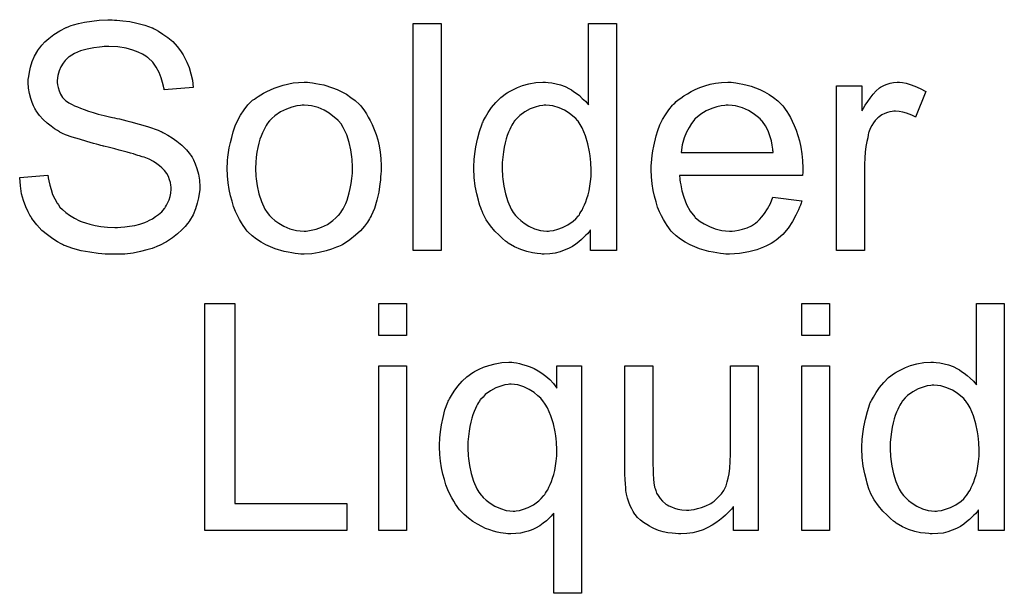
# Model space of a CAD drawing. Extents: x -2 to 8.5, y -2.9 to 5.2.
# Tile 144 of 207: x 3.608 to 3.956, y 1.944 to 2.146. Entities that reach past the tile are written whole.
import ezdxf

# ---------------------------------------------------------------- set-up
doc = ezdxf.new("R2010")
doc.units = 0
doc.layers.add('acc-ni-360-20-out-a_document', color=1, linetype='CONTINUOUS')

msp = doc.modelspace()

# ---------------------------------------------------------------- linework, layer by layer
at = {"layer": 'acc-ni-360-20-out-a_document', "color": 1}
for points in [[(3.641721, 2.146192), (3.642531, 2.146192), (3.644729, 2.145961), (3.647159, 2.145613), (3.649704, 2.145035), (3.652481, 2.144341), (3.655026, 2.143415), (3.655142, 2.143415), (3.655373, 2.1433), (3.65572, 2.143068), (3.656183, 2.142837), (3.65734, 2.142258), (3.658844, 2.141217), (3.66058, 2.14006), (3.662315, 2.138556), (3.663935, 2.13682), (3.665439, 2.134853), (3.665439, 2.134738), (3.665555, 2.134622), (3.665786, 2.134275), (3.666018, 2.133928), (3.666596, 2.132771), (3.66729, 2.131267), (3.6681, 2.129416), (3.668679, 2.127217), (3.669257, 2.124903), (3.669489, 2.122358), (3.659307, 2.121548), (3.659307, 2.121664), (3.659307, 2.121895), (3.659191, 2.122242), (3.659076, 2.122821), (3.658729, 2.124093), (3.658266, 2.125829), (3.657572, 2.12768), (3.65653, 2.129531), (3.655258, 2.131267), (3.653638, 2.132887), (3.653406, 2.133002), (3.652828, 2.133465), (3.651671, 2.134159), (3.650167, 2.134853), (3.6482, 2.135548), (3.645886, 2.136242), (3.642993, 2.136705), (3.639754, 2.13682), (3.638134, 2.13682), (3.63744, 2.136705), (3.636514, 2.136589), (3.634432, 2.136358), (3.632118, 2.135895), (3.629804, 2.135316), (3.627605, 2.134391), (3.62668, 2.133812), (3.625754, 2.133234), (3.625523, 2.133118), (3.62506, 2.132655), (3.624366, 2.131845), (3.623671, 2.13092), (3.622862, 2.129647), (3.622167, 2.128258), (3.621705, 2.126639), (3.621473, 2.124787), (3.621473, 2.124556), (3.621473, 2.124093), (3.621589, 2.123283), (3.62182, 2.122358), (3.622167, 2.121201), (3.622746, 2.120044), (3.62344, 2.118887), (3.624481, 2.11773), (3.624597, 2.117614), (3.625176, 2.117267), (3.625638, 2.11692), (3.626101, 2.116689), (3.626795, 2.116341), (3.627605, 2.115879), (3.628647, 2.115532), (3.629804, 2.115069), (3.631076, 2.114606), (3.63258, 2.114027), (3.6342, 2.113565), (3.636051, 2.112986), (3.638134, 2.112523), (3.640448, 2.111945), (3.640564, 2.111945), (3.641026, 2.111829), (3.641721, 2.111713), (3.642531, 2.111482), (3.643572, 2.111251), (3.644845, 2.110903), (3.646117, 2.110556), (3.647506, 2.110209), (3.650514, 2.109399), (3.653406, 2.10859), (3.654795, 2.108127), (3.656068, 2.107664), (3.657224, 2.107317), (3.65815, 2.106854), (3.658266, 2.106854), (3.658497, 2.106738), (3.658844, 2.106507), (3.659307, 2.106276), (3.66058, 2.105581), (3.662084, 2.104656), (3.663819, 2.103383), (3.665555, 2.101995), (3.667175, 2.100375), (3.668563, 2.098639), (3.668679, 2.098408), (3.669142, 2.097829), (3.669604, 2.096788), (3.670299, 2.0954), (3.670877, 2.09378), (3.671456, 2.091813), (3.671803, 2.089615), (3.671918, 2.087301), (3.671918, 2.087185), (3.671918, 2.087069), (3.671918, 2.086722), (3.671918, 2.086259), (3.671687, 2.084987), (3.671456, 2.083367), (3.670993, 2.081516), (3.670414, 2.079549), (3.669489, 2.077466), (3.668216, 2.075268), (3.668216, 2.075152), (3.6681, 2.075037), (3.667522, 2.074342), (3.666712, 2.073301), (3.665555, 2.072144), (3.664051, 2.070756), (3.6622, 2.069251), (3.660117, 2.067863), (3.657687, 2.06659), (3.657572, 2.06659), (3.65734, 2.066475), (3.656993, 2.066359), (3.65653, 2.066128), (3.655836, 2.065896), (3.655026, 2.065549), (3.653175, 2.065086), (3.650977, 2.064508), (3.648316, 2.063929), (3.645423, 2.063582), (3.642299, 2.063466), (3.640448, 2.063466), (3.639522, 2.063582), (3.638481, 2.063582), (3.637324, 2.063698), (3.635936, 2.063814), (3.633043, 2.064276), (3.630035, 2.064739), (3.627027, 2.065549), (3.624134, 2.06659), (3.624019, 2.06659), (3.623787, 2.066706), (3.62344, 2.066938), (3.622977, 2.067169), (3.621589, 2.067863), (3.619969, 2.068904), (3.618118, 2.070293), (3.616151, 2.071913), (3.6143, 2.07388), (3.612564, 2.076078), (3.612564, 2.076193), (3.612333, 2.076425), (3.612217, 2.076772), (3.61187, 2.077235), (3.611639, 2.077813), (3.611292, 2.078508), (3.610482, 2.080243), (3.609672, 2.082441), (3.608978, 2.084871), (3.608515, 2.087648), (3.608283, 2.09054), (3.618234, 2.091466), (3.618234, 2.09135), (3.618234, 2.091235), (3.618349, 2.090887), (3.618349, 2.090425), (3.618581, 2.089383), (3.618928, 2.087879), (3.619391, 2.086375), (3.619853, 2.08464), (3.620663, 2.08302), (3.621473, 2.081516), (3.621589, 2.0814), (3.621936, 2.080937), (3.622515, 2.080127), (3.62344, 2.079317), (3.624597, 2.078276), (3.62587, 2.077235), (3.627605, 2.076193), (3.629456, 2.075268), (3.629572, 2.075268), (3.629688, 2.075152), (3.630035, 2.075037), (3.630382, 2.074921), (3.631539, 2.074574), (3.633043, 2.074111), (3.634894, 2.073648), (3.636977, 2.073301), (3.639291, 2.07307), (3.641836, 2.072954), (3.642878, 2.072954), (3.644035, 2.07307), (3.645423, 2.073185), (3.647043, 2.073417), (3.648894, 2.073648), (3.650745, 2.074111), (3.652481, 2.074689), (3.652712, 2.074805), (3.653291, 2.075037), (3.654101, 2.075499), (3.655142, 2.075962), (3.656183, 2.076772), (3.65734, 2.077582), (3.658497, 2.078508), (3.659423, 2.079664), (3.659539, 2.07978), (3.65977, 2.080243), (3.660117, 2.080822), (3.66058, 2.081747), (3.661043, 2.082673), (3.66139, 2.08383), (3.661621, 2.085102), (3.661737, 2.086491), (3.661737, 2.086606), (3.661737, 2.087185), (3.661621, 2.087879), (3.661505, 2.088805), (3.661158, 2.08973), (3.660811, 2.090887), (3.660233, 2.092044), (3.659423, 2.093086), (3.659307, 2.093201), (3.65896, 2.093548), (3.658497, 2.094011), (3.657687, 2.094706), (3.656762, 2.0954), (3.655489, 2.09621), (3.653985, 2.097019), (3.652249, 2.097714), (3.652134, 2.097829), (3.651555, 2.097945), (3.65063, 2.098292), (3.650051, 2.098408), (3.649241, 2.098639), (3.648431, 2.098986), (3.64739, 2.099218), (3.646233, 2.099565), (3.644845, 2.099912), (3.643456, 2.100259), (3.641836, 2.100722), (3.639985, 2.101185), (3.638018, 2.101648), (3.637903, 2.101648), (3.637555, 2.101763), (3.636977, 2.101879), (3.636283, 2.10211), (3.635357, 2.102342), (3.634316, 2.102573), (3.632002, 2.103267), (3.629456, 2.104077), (3.626795, 2.104887), (3.624481, 2.105697), (3.62344, 2.10616), (3.622515, 2.106623), (3.622399, 2.106623), (3.622283, 2.106738), (3.621589, 2.107201), (3.620548, 2.10778), (3.619391, 2.108705), (3.618002, 2.109747), (3.616614, 2.111019), (3.615225, 2.112523), (3.614068, 2.114143), (3.613953, 2.114374), (3.613606, 2.114953), (3.613143, 2.115879), (3.61268, 2.117036), (3.612217, 2.11854), (3.611754, 2.120275), (3.611407, 2.122126), (3.611292, 2.124093), (3.611292, 2.124209), (3.611292, 2.124325), (3.611292, 2.124672), (3.611292, 2.125135), (3.611523, 2.126292), (3.611754, 2.127796), (3.612102, 2.129531), (3.61268, 2.131498), (3.61349, 2.133465), (3.614647, 2.135432), (3.614647, 2.135548), (3.614763, 2.135663), (3.615341, 2.136358), (3.616151, 2.137283), (3.617192, 2.13844), (3.618581, 2.139713), (3.620316, 2.141101), (3.622399, 2.142374), (3.624713, 2.143531), (3.624829, 2.143531), (3.62506, 2.143647), (3.625407, 2.143762), (3.62587, 2.143994), (3.626448, 2.144225), (3.627258, 2.144456), (3.628994, 2.144919), (3.631192, 2.145382), (3.633737, 2.145845), (3.636398, 2.146192), (3.639407, 2.146308), (3.640911, 2.146308), (3.641721, 2.146192)], [(3.757074, 2.064855), (3.747239, 2.064855), (3.747239, 2.144919), (3.757074, 2.144919), (3.757074, 2.064855)], [(3.818973, 2.064855), (3.809833, 2.064855), (3.809833, 2.072144), (3.809717, 2.072028), (3.809601, 2.071797), (3.809254, 2.071334), (3.808791, 2.070756), (3.808213, 2.070177), (3.807519, 2.069483), (3.806709, 2.068673), (3.805668, 2.067863), (3.804626, 2.067053), (3.803469, 2.066243), (3.802081, 2.065549), (3.800577, 2.064971), (3.799073, 2.064392), (3.797337, 2.063929), (3.795486, 2.063698), (3.793519, 2.063582), (3.792825, 2.063582), (3.792362, 2.063698), (3.790974, 2.063814), (3.789354, 2.064045), (3.787387, 2.064508), (3.785189, 2.065202), (3.78299, 2.066128), (3.780792, 2.0674), (3.780676, 2.0674), (3.780561, 2.067632), (3.779867, 2.068095), (3.778825, 2.06902), (3.777552, 2.070177), (3.776048, 2.071681), (3.774544, 2.073532), (3.77304, 2.075615), (3.771767, 2.078045), (3.771767, 2.07816), (3.771652, 2.078392), (3.771536, 2.078739), (3.771305, 2.079202), (3.771073, 2.079896), (3.770726, 2.080706), (3.770495, 2.081516), (3.770263, 2.082557), (3.769685, 2.084871), (3.769106, 2.087532), (3.768759, 2.09054), (3.768644, 2.09378), (3.768644, 2.093896), (3.768644, 2.094127), (3.768644, 2.09459), (3.768644, 2.095284), (3.768759, 2.095978), (3.768759, 2.096904), (3.768991, 2.098986), (3.769338, 2.101416), (3.769916, 2.104077), (3.77061, 2.106854), (3.771536, 2.109515), (3.771536, 2.109631), (3.771652, 2.109862), (3.771883, 2.110209), (3.772115, 2.110672), (3.772809, 2.111945), (3.773734, 2.113565), (3.774891, 2.1153), (3.776396, 2.117036), (3.778131, 2.118887), (3.780214, 2.120391), (3.780329, 2.120391), (3.780445, 2.120507), (3.780792, 2.120738), (3.781255, 2.12097), (3.782412, 2.121548), (3.784032, 2.122358), (3.785883, 2.123052), (3.788081, 2.123631), (3.790511, 2.124093), (3.793056, 2.124209), (3.793982, 2.124209), (3.794907, 2.124093), (3.79618, 2.123978), (3.797684, 2.123631), (3.799304, 2.123284), (3.800924, 2.122705), (3.802428, 2.121895), (3.802659, 2.121779), (3.803122, 2.121548), (3.803816, 2.12097), (3.804742, 2.120391), (3.805899, 2.119581), (3.80694, 2.11854), (3.808097, 2.117499), (3.809139, 2.116226), (3.809139, 2.144919), (3.818973, 2.144919), (3.818973, 2.064855)], [(3.710678, 2.124093), (3.711719, 2.123978), (3.712876, 2.123746), (3.714149, 2.123515), (3.715653, 2.123283), (3.718777, 2.122242), (3.720397, 2.121664), (3.722017, 2.120854), (3.723636, 2.120044), (3.725256, 2.118887), (3.72676, 2.11773), (3.728264, 2.116341), (3.72838, 2.116226), (3.728611, 2.115994), (3.728959, 2.115532), (3.729421, 2.114953), (3.73, 2.114143), (3.730694, 2.113102), (3.731388, 2.111945), (3.732082, 2.110672), (3.732777, 2.109284), (3.733471, 2.107548), (3.734165, 2.105813), (3.734744, 2.103846), (3.735206, 2.101763), (3.735553, 2.099565), (3.735785, 2.097251), (3.735901, 2.094706), (3.735901, 2.09459), (3.735901, 2.094243), (3.735901, 2.093664), (3.735901, 2.092854), (3.735785, 2.091929), (3.735669, 2.090772), (3.735669, 2.089615), (3.735438, 2.088342), (3.735091, 2.08545), (3.734396, 2.082557), (3.733586, 2.079664), (3.73243, 2.077003), (3.73243, 2.076888), (3.732314, 2.076772), (3.732082, 2.076425), (3.731851, 2.075962), (3.731041, 2.074805), (3.73, 2.073417), (3.728611, 2.071797), (3.726876, 2.070177), (3.724909, 2.068557), (3.722595, 2.067053), (3.722479, 2.067053), (3.722364, 2.066938), (3.722017, 2.066706), (3.721438, 2.066475), (3.72086, 2.066243), (3.720165, 2.066012), (3.71843, 2.065318), (3.716463, 2.064739), (3.714033, 2.064161), (3.711488, 2.063698), (3.708711, 2.063582), (3.707554, 2.063582), (3.706628, 2.063698), (3.705587, 2.063814), (3.70443, 2.064045), (3.703042, 2.064276), (3.701653, 2.064508), (3.698529, 2.065433), (3.696794, 2.066128), (3.695174, 2.066822), (3.693554, 2.067747), (3.691934, 2.068789), (3.69043, 2.069946), (3.688926, 2.071334), (3.688811, 2.07145), (3.688579, 2.071681), (3.688232, 2.072144), (3.687769, 2.072838), (3.687191, 2.073648), (3.686612, 2.074574), (3.685918, 2.075731), (3.685224, 2.077119), (3.68453, 2.078623), (3.683836, 2.080359), (3.683257, 2.08221), (3.682678, 2.084177), (3.682216, 2.086375), (3.681869, 2.088689), (3.681637, 2.091235), (3.681521, 2.093896), (3.681521, 2.094127), (3.681521, 2.09459), (3.681637, 2.0954), (3.681637, 2.096557), (3.681753, 2.097829), (3.681984, 2.099449), (3.682216, 2.101069), (3.682678, 2.10292), (3.683141, 2.104771), (3.68372, 2.106738), (3.684414, 2.108821), (3.68534, 2.110788), (3.686265, 2.112639), (3.687538, 2.11449), (3.688811, 2.116226), (3.69043, 2.11773), (3.690546, 2.117845), (3.690778, 2.117961), (3.69124, 2.118308), (3.691819, 2.118771), (3.692513, 2.119234), (3.693439, 2.119812), (3.694364, 2.120391), (3.695521, 2.120969), (3.696794, 2.121548), (3.698182, 2.122126), (3.701306, 2.123168), (3.704893, 2.123978), (3.706744, 2.124093), (3.708711, 2.124209), (3.709868, 2.124209), (3.710678, 2.124093)], [(3.860278, 2.124093), (3.861204, 2.123978), (3.862361, 2.123746), (3.863633, 2.123515), (3.865137, 2.123168), (3.866526, 2.122821), (3.868146, 2.122242), (3.86965, 2.121664), (3.871269, 2.120854), (3.872889, 2.119928), (3.874509, 2.118887), (3.876013, 2.117614), (3.877402, 2.116226), (3.877517, 2.11611), (3.877749, 2.115879), (3.878096, 2.115416), (3.878559, 2.114722), (3.879137, 2.113912), (3.879716, 2.112986), (3.88041, 2.111829), (3.881104, 2.110441), (3.881798, 2.108937), (3.882492, 2.107317), (3.883071, 2.105466), (3.883649, 2.103499), (3.884112, 2.1013), (3.884459, 2.098986), (3.884691, 2.096557), (3.884806, 2.093896), (3.884806, 2.09378), (3.884806, 2.093317), (3.884806, 2.092507), (3.884691, 2.09135), (3.841303, 2.09135), (3.841303, 2.091235), (3.841303, 2.090887), (3.841419, 2.090425), (3.841419, 2.089731), (3.841535, 2.088921), (3.841766, 2.087995), (3.842113, 2.085912), (3.842807, 2.083598), (3.843733, 2.081053), (3.845006, 2.078739), (3.846625, 2.076656), (3.846741, 2.076656), (3.846857, 2.076425), (3.847551, 2.075847), (3.848592, 2.075037), (3.849981, 2.074227), (3.851832, 2.073301), (3.853914, 2.072491), (3.856229, 2.071913), (3.857501, 2.071797), (3.85889, 2.071681), (3.859815, 2.071681), (3.860856, 2.071797), (3.862129, 2.072028), (3.863518, 2.072376), (3.865137, 2.072838), (3.866642, 2.073532), (3.868146, 2.074458), (3.868261, 2.074574), (3.86884, 2.075037), (3.869534, 2.075731), (3.870344, 2.076656), (3.871269, 2.077929), (3.872311, 2.079549), (3.873352, 2.0814), (3.874278, 2.083598), (3.884459, 2.082326), (3.884459, 2.08221), (3.884344, 2.081979), (3.884228, 2.081516), (3.883997, 2.080822), (3.883649, 2.080127), (3.883302, 2.079202), (3.882377, 2.077235), (3.88122, 2.075037), (3.8796, 2.072723), (3.877749, 2.070524), (3.875435, 2.068442), (3.875319, 2.068442), (3.875088, 2.06821), (3.87474, 2.067979), (3.874278, 2.067632), (3.873584, 2.067285), (3.872889, 2.066938), (3.871964, 2.066475), (3.870922, 2.066012), (3.869765, 2.065549), (3.868608, 2.065086), (3.865716, 2.064392), (3.862476, 2.063814), (3.85889, 2.063582), (3.857617, 2.063582), (3.856807, 2.063698), (3.855766, 2.063814), (3.854493, 2.064045), (3.853105, 2.064276), (3.851601, 2.064508), (3.848361, 2.065434), (3.846625, 2.066128), (3.845006, 2.066822), (3.84327, 2.067747), (3.84165, 2.068789), (3.840146, 2.069946), (3.838642, 2.071334), (3.838526, 2.07145), (3.838295, 2.071681), (3.837948, 2.072144), (3.837485, 2.072838), (3.836907, 2.073648), (3.836328, 2.074574), (3.835634, 2.075731), (3.83494, 2.077003), (3.834245, 2.078508), (3.833551, 2.080127), (3.832973, 2.081979), (3.832394, 2.083945), (3.831932, 2.086028), (3.831584, 2.088342), (3.831353, 2.090772), (3.831237, 2.093317), (3.831237, 2.093433), (3.831237, 2.094011), (3.831237, 2.094706), (3.831353, 2.095747), (3.831469, 2.09702), (3.831584, 2.098408), (3.831816, 2.100028), (3.832163, 2.101648), (3.833088, 2.10535), (3.833667, 2.107201), (3.834361, 2.109168), (3.835287, 2.111019), (3.836328, 2.112755), (3.837485, 2.11449), (3.838758, 2.11611), (3.838874, 2.116226), (3.839105, 2.116457), (3.839568, 2.116804), (3.840146, 2.117383), (3.84084, 2.117961), (3.841766, 2.118655), (3.842807, 2.119465), (3.84408, 2.12016), (3.845353, 2.12097), (3.846857, 2.121664), (3.848477, 2.122358), (3.850212, 2.122936), (3.852063, 2.123515), (3.85403, 2.123862), (3.856113, 2.124093), (3.858311, 2.124209), (3.859468, 2.124209), (3.860278, 2.124093)], [(3.919979, 2.124093), (3.921252, 2.123862), (3.922756, 2.123399), (3.924376, 2.122821), (3.926227, 2.122011), (3.928194, 2.12097), (3.924607, 2.111945), (3.924492, 2.112061), (3.924029, 2.112292), (3.923334, 2.112639), (3.922409, 2.112986), (3.921368, 2.113333), (3.920095, 2.11368), (3.918822, 2.113912), (3.91755, 2.114028), (3.916971, 2.114028), (3.916392, 2.113912), (3.915583, 2.113796), (3.914773, 2.113565), (3.913731, 2.113218), (3.91269, 2.112755), (3.911765, 2.112061), (3.911649, 2.111945), (3.911302, 2.111713), (3.910955, 2.111251), (3.910376, 2.110672), (3.909798, 2.109862), (3.909219, 2.108937), (3.908641, 2.107895), (3.908178, 2.106623), (3.908062, 2.106391), (3.907946, 2.105697), (3.907715, 2.104656), (3.907368, 2.103267), (3.907021, 2.101532), (3.906789, 2.099565), (3.906674, 2.097482), (3.906558, 2.095168), (3.906558, 2.064855), (3.896724, 2.064855), (3.896724, 2.122936), (3.905632, 2.122936), (3.905632, 2.114143), (3.905748, 2.114259), (3.906211, 2.115069), (3.906789, 2.11611), (3.907715, 2.117383), (3.908641, 2.118655), (3.909682, 2.120044), (3.910723, 2.121201), (3.911765, 2.122126), (3.91188, 2.122242), (3.912227, 2.122474), (3.912921, 2.122821), (3.913616, 2.123168), (3.914541, 2.123515), (3.915698, 2.123862), (3.916855, 2.124093), (3.918128, 2.124209), (3.918938, 2.124209), (3.919979, 2.124093)], [(3.708711, 2.11611), (3.708017, 2.11611), (3.707438, 2.115994), (3.706166, 2.115879), (3.70443, 2.115416), (3.702463, 2.114722), (3.700381, 2.113796), (3.698414, 2.112408), (3.697372, 2.111482), (3.696447, 2.110556), (3.696447, 2.110441), (3.696215, 2.110325), (3.695984, 2.109978), (3.695637, 2.109515), (3.69529, 2.108937), (3.694943, 2.108242), (3.69448, 2.107317), (3.694017, 2.106391), (3.693554, 2.105234), (3.693091, 2.104077), (3.692744, 2.102689), (3.692397, 2.101185), (3.69205, 2.099565), (3.691819, 2.097829), (3.691703, 2.095863), (3.691587, 2.093896), (3.691587, 2.09378), (3.691587, 2.093433), (3.691587, 2.092854), (3.691703, 2.092044), (3.691703, 2.091119), (3.691819, 2.090077), (3.692166, 2.087648), (3.692744, 2.084871), (3.69367, 2.082094), (3.694827, 2.079433), (3.695637, 2.078276), (3.696447, 2.077119), (3.696562, 2.077119), (3.696678, 2.076888), (3.697372, 2.076309), (3.698414, 2.075384), (3.699802, 2.074458), (3.701538, 2.073417), (3.70362, 2.072491), (3.70605, 2.071913), (3.707323, 2.071797), (3.708711, 2.071681), (3.709405, 2.071681), (3.709984, 2.071797), (3.711256, 2.072028), (3.712992, 2.072375), (3.714843, 2.07307), (3.716926, 2.073995), (3.718893, 2.075384), (3.719934, 2.076309), (3.72086, 2.077235), (3.720975, 2.077351), (3.721091, 2.077466), (3.721322, 2.077813), (3.721669, 2.078276), (3.722017, 2.078855), (3.722479, 2.079549), (3.722942, 2.080474), (3.723405, 2.0814), (3.723868, 2.082557), (3.724215, 2.08383), (3.724678, 2.085218), (3.725025, 2.086722), (3.725372, 2.088458), (3.725603, 2.090193), (3.725835, 2.09216), (3.725835, 2.094243), (3.725835, 2.094358), (3.725835, 2.094706), (3.725835, 2.095284), (3.725719, 2.095978), (3.725719, 2.096904), (3.725603, 2.097945), (3.725256, 2.100375), (3.724678, 2.10292), (3.723752, 2.105697), (3.722479, 2.108242), (3.721785, 2.109515), (3.72086, 2.110556), (3.72086, 2.110672), (3.720628, 2.110788), (3.719934, 2.111482), (3.718893, 2.112292), (3.717504, 2.113333), (3.715769, 2.114374), (3.713686, 2.1153), (3.711372, 2.115879), (3.710099, 2.115994), (3.708711, 2.11611)], [(3.794098, 2.11611), (3.793519, 2.11611), (3.793056, 2.115994), (3.791784, 2.115879), (3.79028, 2.115416), (3.788544, 2.114837), (3.786693, 2.113796), (3.784842, 2.112523), (3.783916, 2.111598), (3.783106, 2.110672), (3.783106, 2.110557), (3.782875, 2.110441), (3.782759, 2.110094), (3.782412, 2.109631), (3.782065, 2.109052), (3.781718, 2.108358), (3.781371, 2.107548), (3.780908, 2.106623), (3.780445, 2.105466), (3.780098, 2.104193), (3.779751, 2.102805), (3.779404, 2.1013), (3.779172, 2.099681), (3.778941, 2.097829), (3.778709, 2.095863), (3.778709, 2.09378), (3.778709, 2.093664), (3.778709, 2.093317), (3.778709, 2.092739), (3.778825, 2.091929), (3.778825, 2.091003), (3.778941, 2.089962), (3.779288, 2.087532), (3.779867, 2.084871), (3.780676, 2.082094), (3.781833, 2.079433), (3.782528, 2.078276), (3.783338, 2.077119), (3.783453, 2.077119), (3.783569, 2.076888), (3.784147, 2.076309), (3.785189, 2.075384), (3.786461, 2.074458), (3.788081, 2.073417), (3.790048, 2.072491), (3.792131, 2.071913), (3.793288, 2.071797), (3.794445, 2.071681), (3.795023, 2.071681), (3.795486, 2.071797), (3.796759, 2.071913), (3.798263, 2.072376), (3.799998, 2.072954), (3.801849, 2.07388), (3.803701, 2.075152), (3.804626, 2.075962), (3.805436, 2.076888), (3.805436, 2.077003), (3.805668, 2.077119), (3.805899, 2.077466), (3.80613, 2.077929), (3.806477, 2.078508), (3.80694, 2.079086), (3.807287, 2.080012), (3.80775, 2.080937), (3.808213, 2.081979), (3.80856, 2.083136), (3.809023, 2.084524), (3.80937, 2.085912), (3.809601, 2.087532), (3.809833, 2.089152), (3.810064, 2.091003), (3.810064, 2.09297), (3.810064, 2.093086), (3.810064, 2.093549), (3.810064, 2.094127), (3.809948, 2.094937), (3.809948, 2.095863), (3.809833, 2.09702), (3.809717, 2.098292), (3.809486, 2.099681), (3.808907, 2.102457), (3.808097, 2.10535), (3.80694, 2.108127), (3.806246, 2.109284), (3.805436, 2.110441), (3.805436, 2.110557), (3.805205, 2.110672), (3.804626, 2.111366), (3.803585, 2.112292), (3.802312, 2.113333), (3.800693, 2.114375), (3.798726, 2.115184), (3.796527, 2.115879), (3.79537, 2.115994), (3.794098, 2.11611)], [(3.858427, 2.11611), (3.857733, 2.11611), (3.85727, 2.115994), (3.855997, 2.115879), (3.854493, 2.115532), (3.852642, 2.114953), (3.850675, 2.114143), (3.848824, 2.112986), (3.846972, 2.111482), (3.846741, 2.111251), (3.846278, 2.110672), (3.845468, 2.109631), (3.844659, 2.108242), (3.843733, 2.106623), (3.842923, 2.10454), (3.842229, 2.10211), (3.841882, 2.099449), (3.874393, 2.099449), (3.874393, 2.099565), (3.874393, 2.099796), (3.874278, 2.100144), (3.874278, 2.100606), (3.874046, 2.101995), (3.873699, 2.103499), (3.873121, 2.10535), (3.872542, 2.107086), (3.871617, 2.108821), (3.870575, 2.110325), (3.870575, 2.110441), (3.870344, 2.110557), (3.869765, 2.111251), (3.868724, 2.112176), (3.867336, 2.113218), (3.8656, 2.114259), (3.863518, 2.115184), (3.861088, 2.115879), (3.859815, 2.115994), (3.858427, 2.11611)], [(3.684298, 1.975488), (3.723752, 1.975488), (3.723752, 1.966001), (3.673654, 1.966001), (3.673654, 2.046065), (3.684298, 2.046065), (3.684298, 1.975488)], [(3.744925, 2.034842), (3.735091, 2.034842), (3.735091, 2.046065), (3.744925, 2.046065), (3.744925, 2.034842)], [(3.894294, 2.034842), (3.884459, 2.034842), (3.884459, 2.046065), (3.894294, 2.046065), (3.894294, 2.034842)], [(3.955962, 1.966001), (3.946822, 1.966001), (3.946822, 1.97329), (3.946706, 1.973174), (3.94659, 1.972943), (3.946243, 1.97248), (3.94578, 1.971902), (3.945202, 1.971323), (3.944508, 1.970629), (3.943698, 1.969819), (3.942656, 1.969009), (3.941615, 1.968199), (3.940458, 1.967389), (3.93907, 1.966695), (3.937566, 1.966117), (3.936061, 1.965538), (3.934326, 1.965075), (3.932475, 1.964844), (3.930508, 1.964728), (3.929814, 1.964728), (3.929351, 1.964844), (3.927963, 1.96496), (3.926343, 1.965191), (3.924376, 1.965654), (3.922177, 1.966348), (3.919979, 1.967274), (3.917781, 1.968546), (3.917665, 1.968546), (3.91755, 1.968778), (3.916855, 1.969241), (3.915814, 1.970166), (3.914541, 1.971323), (3.913037, 1.972827), (3.911533, 1.974678), (3.910029, 1.976761), (3.908756, 1.979191), (3.908756, 1.979306), (3.908641, 1.979538), (3.908525, 1.979885), (3.908294, 1.980348), (3.908062, 1.981042), (3.907715, 1.981852), (3.907484, 1.982662), (3.907252, 1.983703), (3.906674, 1.986017), (3.906095, 1.988678), (3.905748, 1.991686), (3.905632, 1.994926), (3.905632, 1.995042), (3.905632, 1.995273), (3.905632, 1.995736), (3.905632, 1.99643), (3.905748, 1.997124), (3.905748, 1.99805), (3.905979, 2.000132), (3.906327, 2.002562), (3.906905, 2.005223), (3.907599, 2.008), (3.908525, 2.010661), (3.908525, 2.010777), (3.908641, 2.011008), (3.908872, 2.011355), (3.909103, 2.011818), (3.909798, 2.013091), (3.910723, 2.014711), (3.91188, 2.016446), (3.913384, 2.018182), (3.91512, 2.020033), (3.917202, 2.021537), (3.917318, 2.021537), (3.917434, 2.021653), (3.917781, 2.021884), (3.918244, 2.022115), (3.919401, 2.022694), (3.921021, 2.023504), (3.922872, 2.024198), (3.92507, 2.024776), (3.9275, 2.025239), (3.930045, 2.025355), (3.930971, 2.025355), (3.931896, 2.025239), (3.933169, 2.025124), (3.934673, 2.024776), (3.936293, 2.024429), (3.937913, 2.023851), (3.939417, 2.023041), (3.939648, 2.022925), (3.940111, 2.022694), (3.940805, 2.022115), (3.941731, 2.021537), (3.942888, 2.020727), (3.943929, 2.019686), (3.945086, 2.018644), (3.946127, 2.017372), (3.946127, 2.046065), (3.955962, 2.046065), (3.955962, 1.966001)], [(3.744925, 1.966001), (3.735091, 1.966001), (3.735091, 2.024082), (3.744925, 2.024082), (3.744925, 1.966001)], [(3.782759, 2.025239), (3.783685, 2.025124), (3.784726, 2.024892), (3.785883, 2.024545), (3.787156, 2.024198), (3.788544, 2.023735), (3.789932, 2.023157), (3.791321, 2.022347), (3.792709, 2.021537), (3.794098, 2.020496), (3.795486, 2.019223), (3.796759, 2.017834), (3.797916, 2.016215), (3.797916, 2.024082), (3.806709, 2.024082), (3.806709, 1.943786), (3.796874, 1.943786), (3.796874, 1.972133), (3.796759, 1.972017), (3.796412, 1.971554), (3.795949, 1.970976), (3.795255, 1.970282), (3.794329, 1.969356), (3.793172, 1.968546), (3.791899, 1.967621), (3.790395, 1.966811), (3.790164, 1.966695), (3.789701, 1.966464), (3.788891, 1.966117), (3.78785, 1.96577), (3.786461, 1.965422), (3.785073, 1.965075), (3.783453, 1.964844), (3.781718, 1.964728), (3.780676, 1.964728), (3.779982, 1.964844), (3.779057, 1.96496), (3.778015, 1.965191), (3.776858, 1.965422), (3.775586, 1.96577), (3.774313, 1.966232), (3.772809, 1.966695), (3.77142, 1.967389), (3.769916, 1.968199), (3.768296, 1.969125), (3.766792, 1.970282), (3.765288, 1.971554), (3.7639, 1.972943), (3.763784, 1.973059), (3.763553, 1.97329), (3.763206, 1.973753), (3.762743, 1.974447), (3.762164, 1.975257), (3.761586, 1.976298), (3.760892, 1.977455), (3.760198, 1.978843), (3.759503, 1.980348), (3.758809, 1.982083), (3.758231, 1.983934), (3.757652, 1.985901), (3.757189, 1.9881), (3.756842, 1.990414), (3.756611, 1.992843), (3.756495, 1.995504), (3.756495, 1.99562), (3.756495, 1.995851), (3.756495, 1.996314), (3.756495, 1.997008), (3.756611, 1.997703), (3.756611, 1.998628), (3.756842, 2.000826), (3.757189, 2.003256), (3.757768, 2.005802), (3.758462, 2.008578), (3.759503, 2.011239), (3.759503, 2.011355), (3.759619, 2.011587), (3.75985, 2.011934), (3.760082, 2.012397), (3.760776, 2.013669), (3.761702, 2.015173), (3.762974, 2.016909), (3.764478, 2.018644), (3.766214, 2.020264), (3.768296, 2.021768), (3.768412, 2.021768), (3.768528, 2.021884), (3.768875, 2.022115), (3.769338, 2.022347), (3.770495, 2.022925), (3.772115, 2.02362), (3.773966, 2.024198), (3.776164, 2.024776), (3.778478, 2.025239), (3.781023, 2.025355), (3.782065, 2.025355), (3.782759, 2.025239)], [(3.869071, 1.966001), (3.860278, 1.966001), (3.860278, 1.974447), (3.860162, 1.974331), (3.859931, 1.973984), (3.859584, 1.973521), (3.859005, 1.972943), (3.858311, 1.972249), (3.857501, 1.971323), (3.856576, 1.970513), (3.855419, 1.969588), (3.854146, 1.968662), (3.852758, 1.967852), (3.851253, 1.967042), (3.849634, 1.966232), (3.847782, 1.965654), (3.845931, 1.965191), (3.843849, 1.964844), (3.841766, 1.964728), (3.840956, 1.964728), (3.839915, 1.964844), (3.838642, 1.96496), (3.837138, 1.965191), (3.835518, 1.965538), (3.833898, 1.966001), (3.832163, 1.966695), (3.831932, 1.966811), (3.831469, 1.967042), (3.830659, 1.967505), (3.829733, 1.968083), (3.828576, 1.968778), (3.827535, 1.969588), (3.826494, 1.970513), (3.825568, 1.971554), (3.825452, 1.97167), (3.825221, 1.972133), (3.824874, 1.972711), (3.824411, 1.973637), (3.823832, 1.974678), (3.82337, 1.975951), (3.822907, 1.97734), (3.82256, 1.978844), (3.82256, 1.978959), (3.822444, 1.979422), (3.822328, 1.980116), (3.822328, 1.981042), (3.822213, 1.98243), (3.822097, 1.983934), (3.821981, 1.985901), (3.821981, 1.9881), (3.821981, 2.024082), (3.831816, 2.024082), (3.831816, 1.991802), (3.831816, 1.991686), (3.831816, 1.991455), (3.831816, 1.991108), (3.831816, 1.990529), (3.831816, 1.989257), (3.831932, 1.987637), (3.831932, 1.985901), (3.832047, 1.984166), (3.832163, 1.982662), (3.832394, 1.981389), (3.832394, 1.981273), (3.832626, 1.980811), (3.832857, 1.980116), (3.833204, 1.979191), (3.833783, 1.978265), (3.834477, 1.977224), (3.835287, 1.976298), (3.836328, 1.975373), (3.836444, 1.975257), (3.836907, 1.975025), (3.837485, 1.974678), (3.838411, 1.974331), (3.839452, 1.973869), (3.840725, 1.973521), (3.842113, 1.97329), (3.843733, 1.973174), (3.844543, 1.973174), (3.845353, 1.97329), (3.846394, 1.973406), (3.847667, 1.973753), (3.849055, 1.9741), (3.850559, 1.974678), (3.852063, 1.975373), (3.852295, 1.975488), (3.852758, 1.975835), (3.853452, 1.976298), (3.854262, 1.976992), (3.855187, 1.977918), (3.856113, 1.978959), (3.856923, 1.980116), (3.857617, 1.981505), (3.857733, 1.981736), (3.857848, 1.982199), (3.85808, 1.983124), (3.858427, 1.984397), (3.858774, 1.986017), (3.859005, 1.987984), (3.859121, 1.990298), (3.859237, 1.992959), (3.859237, 2.024082), (3.869071, 2.024082), (3.869071, 1.966001)], [(3.894294, 1.966001), (3.884459, 1.966001), (3.884459, 2.024082), (3.894294, 2.024082), (3.894294, 1.966001)], [(3.781833, 2.017603), (3.781255, 2.017603), (3.780792, 2.017487), (3.779635, 2.017372), (3.778131, 2.016909), (3.776396, 2.01633), (3.774544, 2.015289), (3.772693, 2.014016), (3.771883, 2.013091), (3.770958, 2.012165), (3.770958, 2.01205), (3.770726, 2.011934), (3.77061, 2.011587), (3.770263, 2.011124), (3.769916, 2.010545), (3.769569, 2.009851), (3.769222, 2.009041), (3.768759, 2.008), (3.768296, 2.006843), (3.767949, 2.00557), (3.767602, 2.004182), (3.767255, 2.002678), (3.767024, 2.001058), (3.766792, 1.999207), (3.766561, 1.99724), (3.766561, 1.995157), (3.766561, 1.995042), (3.766561, 1.994695), (3.766561, 1.994116), (3.766677, 1.993306), (3.766677, 1.99238), (3.766792, 1.991339), (3.76714, 1.988909), (3.767718, 1.986133), (3.768528, 1.983356), (3.769685, 1.980695), (3.770379, 1.979538), (3.771189, 1.978381), (3.771305, 1.978265), (3.77142, 1.978149), (3.771999, 1.977571), (3.77304, 1.976645), (3.774429, 1.975604), (3.776048, 1.974563), (3.778015, 1.973753), (3.780098, 1.973059), (3.781371, 1.972943), (3.782528, 1.972827), (3.783106, 1.972827), (3.783569, 1.972943), (3.784726, 1.973059), (3.78623, 1.973521), (3.78785, 1.9741), (3.789701, 1.975025), (3.791552, 1.976414), (3.792478, 1.977224), (3.793288, 1.978149), (3.793288, 1.978265), (3.793519, 1.978381), (3.793751, 1.978728), (3.793982, 1.979191), (3.794329, 1.979769), (3.794792, 1.980348), (3.795139, 1.981273), (3.795602, 1.982199), (3.796064, 1.98324), (3.796412, 1.984397), (3.796874, 1.985786), (3.797222, 1.987174), (3.797453, 1.988794), (3.797684, 1.990414), (3.797916, 1.992265), (3.797916, 1.994232), (3.797916, 1.994347), (3.797916, 1.994695), (3.797916, 1.995389), (3.7978, 1.996199), (3.7978, 1.997124), (3.797684, 1.998281), (3.797569, 1.999438), (3.797337, 2.000827), (3.796759, 2.003603), (3.795833, 2.006496), (3.794676, 2.009273), (3.793866, 2.010545), (3.793056, 2.011702), (3.793056, 2.011818), (3.792825, 2.011934), (3.792246, 2.012628), (3.791205, 2.013554), (3.789932, 2.014711), (3.788197, 2.015752), (3.786346, 2.016678), (3.784147, 2.017372), (3.78299, 2.017487), (3.781833, 2.017603)], [(3.931086, 2.017256), (3.930508, 2.017256), (3.930045, 2.01714), (3.928772, 2.017025), (3.927268, 2.016562), (3.925533, 2.015983), (3.923682, 2.014942), (3.92183, 2.013669), (3.920905, 2.012744), (3.920095, 2.011818), (3.920095, 2.011702), (3.919863, 2.011587), (3.919748, 2.01124), (3.919401, 2.010777), (3.919054, 2.010198), (3.918706, 2.009504), (3.918359, 2.008694), (3.917897, 2.007769), (3.917434, 2.006612), (3.917087, 2.005339), (3.91674, 2.00395), (3.916392, 2.002446), (3.916161, 2.000827), (3.91593, 1.998975), (3.915698, 1.997008), (3.915698, 1.994926), (3.915698, 1.99481), (3.915698, 1.994463), (3.915698, 1.993885), (3.915814, 1.993075), (3.915814, 1.992149), (3.91593, 1.991108), (3.916277, 1.988678), (3.916855, 1.986017), (3.917665, 1.98324), (3.918822, 1.980579), (3.919516, 1.979422), (3.920326, 1.978265), (3.920442, 1.978265), (3.920558, 1.978034), (3.921136, 1.977455), (3.922177, 1.97653), (3.92345, 1.975604), (3.92507, 1.974563), (3.927037, 1.973637), (3.929119, 1.973059), (3.930276, 1.972943), (3.931434, 1.972827), (3.932012, 1.972827), (3.932475, 1.972943), (3.933747, 1.973059), (3.935252, 1.973521), (3.936987, 1.9741), (3.938838, 1.975025), (3.940689, 1.976298), (3.941615, 1.977108), (3.942425, 1.978034), (3.942425, 1.978149), (3.942656, 1.978265), (3.942888, 1.978612), (3.943119, 1.979075), (3.943466, 1.979653), (3.943929, 1.980232), (3.944276, 1.981158), (3.944739, 1.982083), (3.945202, 1.983124), (3.945549, 1.984282), (3.946012, 1.98567), (3.946359, 1.987058), (3.94659, 1.988678), (3.946822, 1.990298), (3.947053, 1.992149), (3.947053, 1.994116), (3.947053, 1.994232), (3.947053, 1.994695), (3.947053, 1.995273), (3.946937, 1.996083), (3.946937, 1.997008), (3.946822, 1.998166), (3.946706, 1.999438), (3.946474, 2.000827), (3.945896, 2.003603), (3.945086, 2.006496), (3.943929, 2.009273), (3.943235, 2.01043), (3.942425, 2.011587), (3.942425, 2.011702), (3.942194, 2.011818), (3.941615, 2.012512), (3.940574, 2.013438), (3.939301, 2.014479), (3.937681, 2.015521), (3.935714, 2.01633), (3.933516, 2.017025), (3.932359, 2.01714), (3.931086, 2.017256)]]:
    msp.add_lwpolyline(points, dxfattribs=at)

doc.saveas('drawing.dxf')
